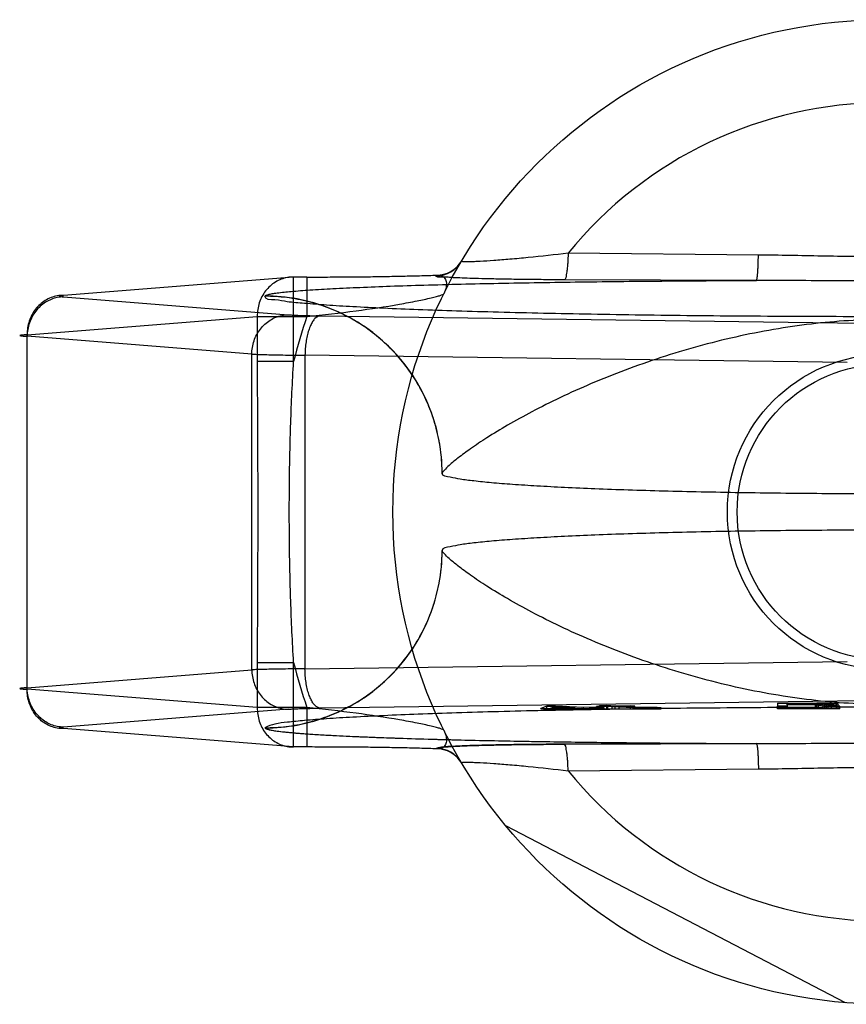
# Model space of a CAD drawing. Header units: millimetres. Extents: x 0 to 420, y 0 to 297.
# Tile 5 of 34: x 122.52 to 123.61, y 153.22 to 154.52. Entities that reach past the tile are written whole.
import ezdxf

# ---------------------------------------------------------------- set-up
doc = ezdxf.new("R2010")
doc.units = ezdxf.units.MM
doc.header["$LTSCALE"] = 23.1
doc.layers.get('0').update_dxf_attribs({"linetype": 'CONTINUOUS'})
doc.layers.add('001-M31079-X02', color=7, linetype='CONTINUOUS')

msp = doc.modelspace()

# ---------------------------------------------------------------- linework, layer by layer
at = {"color": 7, "linetype": 'Continuous'}
for radius in [0.208, 0.195]:
    msp.add_circle((123.6583, 153.8709), radius, dxfattribs=at)
at = {"layer": '001-M31079-X02', "color": 9, "linetype": 'Continuous'}
for p, q in [((123.4913, 154.2101), (123.2398, 154.2126)), ((122.8772, 154.1811), (122.5731, 154.1569)), ((122.8772, 154.0695), (122.8772, 154.1811)), ((122.8948, 154.1811), (122.8772, 154.1811)), ((122.8948, 154.1811), (122.8948, 154.1291)), ((123.0655, 154.183), (123.0658, 154.1835)), ((123.4886, 154.1766), (123.235, 154.1775)), ((122.5731, 154.1549), (122.8699, 154.1313)), ((122.8394, 154.156), (122.8393, 154.1557)), ((122.5251, 154.1049), (122.8291, 154.1291)), ((122.8291, 154.1291), (122.8291, 154.0695)), ((122.8291, 154.1291), (122.8948, 154.1291)), ((122.9121, 154.1299), (123.6285, 154.1201)), ((122.5251, 153.6368), (122.5251, 154.1049)), ((122.8218, 154.0793), (122.5251, 154.1029)), ((122.8218, 153.6625), (122.8218, 154.0793)), ((122.8922, 154.0779), (122.8922, 153.6638)), ((123.6086, 154.0681), (122.8922, 154.0779)), ((122.8772, 154.0695), (122.8291, 154.0695)), ((122.8922, 153.6638), (123.6086, 153.6736)), ((122.5251, 153.6388), (122.8218, 153.6625)), ((122.8291, 153.6722), (122.8291, 153.6126)), ((122.8291, 153.6722), (122.8772, 153.6722)), ((122.8772, 153.5606), (122.8772, 153.6722)), ((122.8291, 153.6126), (122.5251, 153.6368)), ((122.8948, 153.6126), (122.8291, 153.6126)), ((122.8948, 153.6126), (122.8948, 153.5606)), ((123.2398, 153.5292), (123.4913, 153.5316))]:
    msp.add_line(p, q, dxfattribs=at)
at = {"layer": '001-M31079-X02', "color": 6, "linetype": 'Continuous'}
for p, q in [((123.0734, 153.9221), (123.0733, 153.9218)), ((123.0733, 153.8199), (123.0734, 153.8196)), ((123.204, 153.6109), (123.204, 153.6115)), ((123.2117, 153.6109), (123.2117, 153.6146)), ((123.2171, 153.6118), (123.2228, 153.6139)), ((123.249, 153.6124), (123.2171, 153.6118)), ((123.2171, 153.6109), (123.2171, 153.6118)), ((123.2228, 153.6139), (123.2228, 153.6109)), ((123.2228, 153.6139), (123.249, 153.6124)), ((123.223, 153.6109), (123.223, 153.6147)), ((123.249, 153.6109), (123.249, 153.6124)), ((123.2573, 153.6109), (123.2573, 153.6119)), ((123.2603, 153.6109), (123.2603, 153.6126)), ((123.2686, 153.6109), (123.2686, 153.6121)), ((123.2775, 153.6109), (123.2775, 153.6142)), ((123.2791, 153.6109), (123.2791, 153.613)), ((123.2814, 153.6109), (123.2814, 153.6152)), ((123.283, 153.6109), (123.283, 153.6139)), ((123.2874, 153.6109), (123.2874, 153.6125)), ((123.288, 153.6109), (123.363, 153.6109)), ((123.2908, 153.6109), (123.2908, 153.6153)), ((123.2925, 153.6109), (123.2925, 153.6145)), ((123.298, 153.6109), (123.298, 153.6142)), ((123.3019, 153.6109), (123.3019, 153.6147)), ((123.3074, 153.6109), (123.3074, 153.6143)), ((123.3225, 153.6109), (123.3225, 153.615)), ((123.3257, 153.6109), (123.3257, 153.6126)), ((123.328, 153.6109), (123.328, 153.6147)), ((123.3323, 153.6109), (123.3323, 153.6128)), ((123.335, 153.6109), (123.335, 153.6125)), ((123.3383, 153.6109), (123.3383, 153.6127)), ((123.3434, 153.6109), (123.3434, 153.6123)), ((123.3467, 153.6127), (123.3467, 153.6109)), ((123.3504, 153.6109), (123.3504, 153.6123)), ((123.3575, 153.6109), (123.3575, 153.6128)), ((123.363, 153.6109), (123.363, 153.6124)), ((123.5164, 153.6109), (123.5164, 153.6144)), ((123.5987, 153.6109), (123.5164, 153.6109)), ((123.5294, 153.6163), (123.5294, 153.6182)), ((123.5705, 153.6182), (123.5294, 153.6182)), ((123.5294, 153.6168), (123.5705, 153.6168)), ((123.5294, 153.6144), (123.5294, 153.6109)), ((123.5662, 153.6163), (123.5662, 153.6109)), ((123.5684, 153.6109), (123.5684, 153.6186)), ((123.5705, 153.6109), (123.5705, 153.6182)), ((123.5705, 153.6182), (123.577, 153.6181)), ((123.577, 153.6169), (123.5705, 153.6168)), ((123.577, 153.6109), (123.577, 153.6181)), ((123.577, 153.6181), (123.5814, 153.6179)), ((123.5814, 153.6171), (123.577, 153.6169)), ((123.5792, 153.6109), (123.5792, 153.6186)), ((123.5814, 153.6109), (123.5814, 153.618)), ((123.5814, 153.6179), (123.5835, 153.6176)), ((123.5835, 153.6174), (123.5814, 153.6171)), ((123.5835, 153.6109), (123.5835, 153.6176)), ((123.5879, 153.6109), (123.5879, 153.6183)), ((123.5944, 153.6109), (123.5944, 153.6179)), ((123.5965, 153.6109), (123.5965, 153.6173)), ((123.5987, 153.6109), (123.5987, 153.6144)), ((123.6063, 153.223), (123.1574, 153.4566))]:
    msp.add_line(p, q, dxfattribs=at)
at = {"layer": '001-M31079-X02', "color": 7, "linetype": 'Continuous'}
for p, q in [((123.6285, 153.6217), (122.9121, 153.6119)), ((122.8699, 153.6105), (122.5731, 153.5868)), ((123.2117, 153.6145), (123.204, 153.6115)), ((123.204, 153.6115), (123.2123, 153.611)), ((123.204, 153.6115), (123.2123, 153.6109)), ((123.288, 153.6109), (123.204, 153.6109)), ((123.204, 153.6109), (123.2573, 153.6109)), ((123.223, 153.6147), (123.2117, 153.6145)), ((123.2117, 153.6146), (123.223, 153.6146)), ((123.2123, 153.6109), (123.2573, 153.6119)), ((123.2123, 153.611), (123.2573, 153.6119)), ((123.2603, 153.6126), (123.223, 153.6147)), ((123.2573, 153.6119), (123.2754, 153.6109)), ((123.2573, 153.6109), (123.288, 153.6109)), ((123.2791, 153.613), (123.2603, 153.6126)), ((123.2874, 153.6125), (123.2686, 153.6121)), ((123.288, 153.611), (123.2686, 153.6121)), ((123.288, 153.6109), (123.2686, 153.6121)), ((123.2925, 153.6145), (123.2775, 153.6142)), ((123.283, 153.6139), (123.2775, 153.6142)), ((123.2874, 153.6125), (123.2791, 153.613)), ((123.2908, 153.6153), (123.2814, 153.6151)), ((123.2814, 153.6152), (123.2908, 153.6152)), ((123.2814, 153.6151), (123.2925, 153.6145)), ((123.298, 153.6142), (123.283, 153.6139)), ((123.3019, 153.6147), (123.2908, 153.6153)), ((123.298, 153.6142), (123.3257, 153.6126)), ((123.3225, 153.615), (123.3019, 153.6147)), ((123.3074, 153.6143), (123.328, 153.6147)), ((123.3323, 153.6129), (123.3074, 153.6143)), ((123.328, 153.6147), (123.3225, 153.615)), ((123.3257, 153.6126), (123.335, 153.6123)), ((123.335, 153.6125), (123.3257, 153.6125)), ((123.3383, 153.6127), (123.3323, 153.6129)), ((123.3323, 153.6128), (123.3383, 153.6128)), ((123.335, 153.6123), (123.3434, 153.6123)), ((123.3383, 153.6127), (123.3575, 153.6127)), ((123.3467, 153.6127), (123.3383, 153.6127)), ((123.3434, 153.6123), (123.3504, 153.6123)), ((123.3575, 153.6128), (123.3467, 153.6127)), ((123.3504, 153.6123), (123.363, 153.6124)), ((123.363, 153.6124), (123.3504, 153.6124)), ((123.363, 153.6124), (123.3575, 153.6128)), ((123.5164, 153.6186), (123.5164, 153.6144)), ((123.5164, 153.6186), (123.5684, 153.6186)), ((123.5294, 153.6144), (123.5164, 153.6144)), ((123.5294, 153.6163), (123.5294, 153.6144)), ((123.5662, 153.6163), (123.5294, 153.6163)), ((123.5662, 153.6163), (123.5835, 153.6144)), ((123.5684, 153.6186), (123.5792, 153.6186)), ((123.5792, 153.6186), (123.5684, 153.6186)), ((123.5879, 153.6183), (123.5792, 153.6186)), ((123.5792, 153.6165), (123.5879, 153.6166)), ((123.5879, 153.6165), (123.5792, 153.6165)), ((123.5987, 153.6144), (123.5792, 153.6165)), ((123.5987, 153.6144), (123.5835, 153.6144)), ((123.5944, 153.6179), (123.5879, 153.6183)), ((123.5944, 153.617), (123.5879, 153.6166)), ((123.5965, 153.6176), (123.5944, 153.6179)), ((123.5965, 153.6173), (123.5944, 153.617)), ((123.5965, 153.6176), (123.5965, 153.6173)), ((122.8772, 153.5606), (122.5731, 153.5849)), ((122.8393, 153.5861), (122.8394, 153.5858)), ((122.8393, 153.5861), (122.8394, 153.5858)), ((122.8948, 153.5606), (122.8772, 153.5606)), ((123.0658, 153.5582), (123.0655, 153.5588)), ((123.0656, 153.5588), (123.0658, 153.5582)), ((123.235, 153.5643), (123.4886, 153.5651)), ((123.4886, 153.5651), (123.235, 153.5643))]:
    msp.add_line(p, q, dxfattribs=at)
at = {"layer": '001-M31079-X02', "color": 9, "linetype": 'Continuous'}
msp.add_circle((123.6583, 153.8709), 0.65, dxfattribs=at)
for centre, radius, start, end in [((123.6583, 153.8709), 0.5403, 39.2269, 140.7731), ((123.0655, 154.2219), 0.039, 269.95, 329.359), ((123.0658, 154.2225), 0.039, 269.9539, 329.3064), ((123.6583, 153.8709), 0.806, 161.3119, 165.7314), ((123.6583, 153.8709), 0.806, 194.2686, 198.6881), ((123.0655, 153.5198), 0.039, 30.6418, 90.05), ((123.0658, 153.5193), 0.039, 30.6953, 90.0461), ((123.6583, 153.8709), 0.5403, 219.2269, 320.7731)]:
    msp.add_arc(centre, radius, start, end, dxfattribs=at)
for points, knots in [([(123.2398, 154.2126), (123.2222, 154.2105), (123.1967, 154.2076), (123.1639, 154.2045), (123.1427, 154.2029), (123.127, 154.2018), (123.1164, 154.2014), (123.1092, 154.2011), (123.1032, 154.2015), (123.1002, 154.2013), (123.0989, 154.2019), (123.099, 154.2021)], [0, 0, 0, 0, 0.374578, 0.545193, 0.697761, 0.825776, 0.878412, 0.92236, 0.981359, 0.995484, 1, 1, 1, 1]), ([(123.2398, 154.2126), (123.2397, 154.2082), (123.2395, 154.2018), (123.2388, 154.1937), (123.2381, 154.187), (123.2371, 154.1822), (123.2361, 154.1777), (123.235, 154.1775)], [0, 0, 0, 0, 0.36349, 0.536113, 0.689942, 0.910283, 1, 1, 1, 1]), ([(123.4886, 154.1766), (123.4888, 154.1767), (123.4891, 154.1778), (123.4896, 154.1796), (123.49, 154.1828), (123.4904, 154.1869), (123.4907, 154.192), (123.4911, 154.1999), (123.4912, 154.206), (123.4913, 154.2101)], [0, 0, 0, 0, 0.026059, 0.084248, 0.177702, 0.303884, 0.458, 0.631541, 1, 1, 1, 1]), ([(123.8254, 154.2101), (123.7975, 154.2099), (123.7418, 154.2086), (123.6583, 154.2075), (123.5748, 154.2086), (123.5191, 154.2099), (123.4913, 154.2101)], [0, 0, 0, 0, 0.250402, 0.5, 0.749597, 1, 1, 1, 1]), ([(122.8772, 154.1811), (122.8744, 154.1811), (122.8688, 154.1807), (122.8606, 154.1784), (122.8529, 154.1746), (122.8459, 154.1694), (122.84, 154.1629), (122.8351, 154.1554), (122.8316, 154.1471), (122.8295, 154.1382), (122.8291, 154.1322), (122.8291, 154.1291)], [0, 0, 0, 0, 0.105867, 0.213506, 0.322247, 0.431686, 0.542546, 0.655169, 0.769173, 0.884293, 1, 1, 1, 1]), ([(122.8948, 154.1811), (122.9039, 154.1811), (122.922, 154.1811), (122.9488, 154.1813), (122.9751, 154.1815), (123.0003, 154.1819), (123.024, 154.1824), (123.0456, 154.1829), (123.0593, 154.1833), (123.0658, 154.1835)], [0, 0, 0, 0, 0.158961, 0.317102, 0.471716, 0.620001, 0.759164, 0.88659, 1, 1, 1, 1]), ([(123.235, 154.1775), (123.2258, 154.1775), (123.2082, 154.1776), (123.1831, 154.1778), (123.1603, 154.1782), (123.1401, 154.1785), (123.1224, 154.179), (123.107, 154.1794), (123.0945, 154.18), (123.0832, 154.1803), (123.0765, 154.1816), (123.0634, 154.1805), (123.0656, 154.183)], [0, 0, 0, 0, 0.1625, 0.311171, 0.445085, 0.564195, 0.668663, 0.758685, 0.83434, 0.895736, 0.943015, 1, 1, 1, 1]), ([(123.0658, 154.1835), (123.0677, 154.1838), (123.0716, 154.1837), (123.0767, 154.1806), (123.0793, 154.1746), (123.079, 154.167), (123.077, 154.1618), (123.0757, 154.159)], [0, 0, 0, 0, 0.174794, 0.331672, 0.506596, 0.728787, 1, 1, 1, 1]), ([(122.8394, 154.156), (122.8396, 154.1565), (122.8413, 154.1574), (122.8443, 154.1583), (122.8493, 154.1593), (122.8593, 154.1607), (122.876, 154.1624), (122.9005, 154.1642), (122.9308, 154.166), (122.9662, 154.1676), (123.0063, 154.1692), (123.0673, 154.1711), (123.1511, 154.1731), (123.2582, 154.1748), (123.3718, 154.176), (123.4493, 154.1765), (123.4886, 154.1766)], [0, 0, 0, 0, 0.002556, 0.007647, 0.015418, 0.02584, 0.054362, 0.092487, 0.139398, 0.194252, 0.256192, 0.324351, 0.475941, 0.642638, 0.818822, 1, 1, 1, 1]), ([(123.8281, 154.1766), (123.7895, 154.1766), (123.7149, 154.1758), (123.6017, 154.1758), (123.5272, 154.1766), (123.4886, 154.1766)], [0, 0, 0, 0, 0.341257, 0.658748, 1, 1, 1, 1]), ([(122.5731, 154.1569), (122.5703, 154.1569), (122.5647, 154.1565), (122.5565, 154.1542), (122.5488, 154.1503), (122.5419, 154.1451), (122.5359, 154.1387), (122.5311, 154.1312), (122.5276, 154.1229), (122.5255, 154.114), (122.5251, 154.1079), (122.5251, 154.1049)], [0, 0, 0, 0, 0.107077, 0.214442, 0.322623, 0.432034, 0.54293, 0.655378, 0.769254, 0.884268, 1, 1, 1, 1]), ([(122.5731, 154.1549), (122.5704, 154.1549), (122.5648, 154.1543), (122.5567, 154.1518), (122.5491, 154.1479), (122.5423, 154.1427), (122.5363, 154.1362), (122.5315, 154.1288), (122.5279, 154.1206), (122.5257, 154.1119), (122.5251, 154.1059), (122.5251, 154.1029)], [0, 0, 0, 0, 0.106478, 0.21374, 0.322185, 0.432069, 0.54347, 0.656286, 0.770253, 0.884982, 1, 1, 1, 1]), ([(122.5731, 154.1569), (122.5712, 154.1567), (122.5637, 154.1563), (122.5712, 154.1551), (122.5731, 154.1549)], [0, 0, 0, 0, 0.497013, 1, 1, 1, 1]), ([(124.4773, 154.1557), (124.4774, 154.151), (124.4611, 154.1514), (124.4466, 154.1478), (124.4227, 154.1461), (124.3943, 154.1437), (124.3594, 154.1417), (124.3191, 154.1397), (124.2734, 154.1378), (124.2227, 154.1361), (124.1675, 154.1345), (124.1082, 154.1331), (124.0453, 154.1318), (123.9793, 154.1308), (123.9107, 154.1299), (123.84, 154.1293), (123.7679, 154.1289), (123.695, 154.1287), (123.6217, 154.1287), (123.5487, 154.1289), (123.4766, 154.1293), (123.406, 154.1299), (123.3374, 154.1308), (123.2714, 154.1318), (123.2084, 154.1331), (123.1492, 154.1345), (123.094, 154.1361), (123.0433, 154.1378), (122.9976, 154.1397), (122.9572, 154.1417), (122.9223, 154.1437), (122.894, 154.1461), (122.87, 154.1478), (122.8555, 154.1514), (122.8392, 154.151), (122.8393, 154.1557)], [0, 0, 0, 0, 0.008547, 0.018621, 0.032539, 0.050201, 0.071472, 0.096183, 0.124137, 0.15511, 0.188853, 0.225095, 0.263544, 0.303893, 0.345816, 0.388976, 0.433028, 0.477618, 0.522387, 0.566976, 0.611028, 0.654189, 0.696112, 0.73646, 0.77491, 0.811152, 0.844894, 0.875867, 0.903821, 0.928532, 0.949803, 0.967465, 0.981383, 0.991457, 1, 1, 1, 1]), ([(123.0734, 153.9218), (123.0734, 153.9311), (123.0723, 153.9499), (123.0672, 153.9775), (123.0591, 154.004), (123.0479, 154.0291), (123.034, 154.0527), (123.0171, 154.0748), (122.9976, 154.0949), (122.9755, 154.1128), (122.9512, 154.128), (122.9249, 154.1402), (122.8971, 154.1491), (122.8684, 154.1545), (122.8489, 154.1557), (122.8393, 154.1557)], [0, 0, 0, 0, 0.076158, 0.153158, 0.228333, 0.301941, 0.376949, 0.452289, 0.52843, 0.605124, 0.6839, 0.761957, 0.840937, 0.921804, 1, 1, 1, 1]), ([(123.0734, 153.9221), (123.0734, 153.9364), (123.0706, 153.966), (123.058, 154.0097), (123.0361, 154.0517), (123.0056, 154.0891), (122.9681, 154.1193), (122.9262, 154.1409), (122.8828, 154.1533), (122.8535, 154.156), (122.8394, 154.156)], [0, 0, 0, 0, 0.11714, 0.241135, 0.370091, 0.501566, 0.632817, 0.761124, 0.884117, 1, 1, 1, 1]), ([(122.8948, 154.1291), (122.9165, 154.1312), (122.9574, 154.1359), (123.0059, 154.1431), (123.0389, 154.1492), (123.0551, 154.1527), (123.0652, 154.1552), (123.0705, 154.1566), (123.0736, 154.1579), (123.0755, 154.1585), (123.0757, 154.159)], [0, 0, 0, 0, 0.355483, 0.671552, 0.801128, 0.903432, 0.942201, 0.971603, 0.990934, 1, 1, 1, 1]), ([(122.8218, 154.0793), (122.8219, 154.0823), (122.8224, 154.0883), (122.8247, 154.097), (122.8282, 154.1052), (122.8331, 154.1126), (122.839, 154.119), (122.8459, 154.1243), (122.8534, 154.1282), (122.8615, 154.1306), (122.8671, 154.1312), (122.8699, 154.1313)], [0, 0, 0, 0, 0.115018, 0.229746, 0.343713, 0.456528, 0.567928, 0.677812, 0.786256, 0.893517, 1, 1, 1, 1]), ([(122.8699, 154.1313), (122.8717, 154.1311), (122.876, 154.1309), (122.8831, 154.1305), (122.8917, 154.1303), (122.9016, 154.13), (122.9085, 154.1299), (122.9121, 154.1299)], [0, 0, 0, 0, 0.130912, 0.301984, 0.508124, 0.743482, 1, 1, 1, 1]), ([(122.9121, 154.1299), (122.9096, 154.1297), (122.9057, 154.1271), (122.902, 154.1222), (122.8993, 154.1169), (122.8969, 154.1106), (122.8949, 154.1033), (122.8934, 154.0952), (122.8925, 154.0867), (122.8922, 154.0809), (122.8922, 154.0779)], [0, 0, 0, 0, 0.128895, 0.214176, 0.315378, 0.431775, 0.56142, 0.701574, 0.848967, 1, 1, 1, 1]), ([(124.2433, 153.9221), (124.2429, 153.9236), (124.2395, 153.9271), (124.2328, 153.9338), (124.221, 153.9433), (124.2044, 153.9554), (124.1826, 153.9699), (124.1556, 153.9864), (124.1234, 154.0041), (124.0865, 154.0226), (124.0455, 154.041), (124.0011, 154.0587), (123.9541, 154.0752), (123.9053, 154.0899), (123.8556, 154.1023), (123.8056, 154.1122), (123.7558, 154.1195), (123.7068, 154.1239), (123.6583, 154.1254), (123.6099, 154.1239), (123.5608, 154.1195), (123.5111, 154.1122), (123.4611, 154.1023), (123.4113, 154.0899), (123.3626, 154.0752), (123.3156, 154.0587), (123.2712, 154.041), (123.2301, 154.0226), (123.1933, 154.0041), (123.1611, 153.9864), (123.134, 153.9699), (123.1122, 153.9554), (123.0957, 153.9433), (123.0839, 153.9338), (123.0772, 153.9271), (123.0737, 153.9236), (123.0734, 153.9221)], [0, 0, 0, 0, 0.003555, 0.011107, 0.022959, 0.039262, 0.060042, 0.085221, 0.114497, 0.147384, 0.18326, 0.221413, 0.261105, 0.301644, 0.342428, 0.382958, 0.422872, 0.461919, 0.5, 0.538082, 0.577129, 0.617043, 0.657573, 0.698356, 0.738896, 0.778588, 0.81674, 0.852617, 0.885504, 0.914779, 0.939958, 0.960738, 0.977042, 0.988893, 0.996445, 1, 1, 1, 1]), ([(122.5251, 154.1049), (122.5233, 154.1048), (122.5209, 154.1047), (122.5127, 154.1039), (122.5209, 154.1031), (122.5233, 154.103), (122.5251, 154.1029)], [0, 0, 0, 0, 0.275041, 0.500002, 0.725097, 1, 1, 1, 1]), ([(122.8218, 154.0793), (122.8243, 154.0792), (122.83, 154.079), (122.8394, 154.0787), (122.8506, 154.0784), (122.8633, 154.0782), (122.8773, 154.078), (122.8871, 154.0779), (122.8922, 154.0779)], [0, 0, 0, 0, 0.106989, 0.241386, 0.400784, 0.582467, 0.783383, 1, 1, 1, 1]), ([(122.8291, 154.0695), (122.8291, 154.0364), (122.8295, 153.9701), (122.8299, 153.8709), (122.8295, 153.7716), (122.8291, 153.7054), (122.8291, 153.6722)], [0, 0, 0, 0, 0.250466, 0.5, 0.749534, 1, 1, 1, 1]), ([(122.8772, 153.6722), (122.8755, 153.6993), (122.8731, 153.7526), (122.8714, 153.8317), (122.8714, 153.91), (122.8731, 153.9891), (122.8755, 154.0424), (122.8772, 154.0695)], [0, 0, 0, 0, 0.204736, 0.40264, 0.597353, 0.795252, 1, 1, 1, 1]), ([(122.8393, 153.5861), (122.8487, 153.586), (122.8675, 153.5872), (122.8951, 153.5922), (122.9216, 153.6004), (122.9467, 153.6115), (122.9703, 153.6254), (122.9924, 153.6423), (123.0125, 153.6618), (123.0304, 153.6838), (123.0456, 153.7081), (123.0578, 153.7344), (123.0668, 153.7621), (123.0722, 153.7909), (123.0734, 153.8103), (123.0734, 153.8199)], [0, 0, 0, 0, 0.0763, 0.153503, 0.228562, 0.30215, 0.37728, 0.452453, 0.528555, 0.605385, 0.683975, 0.761952, 0.841026, 0.921748, 1, 1, 1, 1]), ([(122.8394, 153.5858), (122.8535, 153.5858), (122.8828, 153.5884), (122.9262, 153.6009), (122.9681, 153.6224), (123.0056, 153.6527), (123.0361, 153.69), (123.058, 153.732), (123.0706, 153.7758), (123.0734, 153.8053), (123.0734, 153.8196)], [0, 0, 0, 0, 0.115883, 0.238876, 0.367183, 0.498434, 0.629909, 0.758865, 0.88286, 1, 1, 1, 1]), ([(124.2433, 153.8196), (124.2429, 153.8182), (124.2395, 153.8146), (124.2328, 153.808), (124.221, 153.7985), (124.2044, 153.7863), (124.1826, 153.7718), (124.1556, 153.7554), (124.1234, 153.7376), (124.0865, 153.7192), (124.0455, 153.7008), (124.0011, 153.683), (123.9541, 153.6665), (123.9053, 153.6519), (123.8556, 153.6394), (123.8056, 153.6295), (123.7558, 153.6223), (123.7068, 153.6178), (123.6583, 153.6163), (123.6099, 153.6178), (123.5608, 153.6223), (123.5111, 153.6295), (123.461, 153.6394), (123.4113, 153.6519), (123.3626, 153.6665), (123.3156, 153.683), (123.2712, 153.7008), (123.2301, 153.7192), (123.1933, 153.7376), (123.1611, 153.7554), (123.134, 153.7718), (123.1122, 153.7863), (123.0957, 153.7985), (123.0839, 153.808), (123.0772, 153.8146), (123.0737, 153.8182), (123.0734, 153.8196)], [0, 0, 0, 0, 0.003556, 0.01111, 0.022961, 0.039265, 0.060043, 0.08522, 0.114493, 0.147377, 0.183251, 0.221401, 0.261091, 0.301628, 0.342411, 0.38294, 0.422856, 0.461909, 0.5, 0.538091, 0.577144, 0.61706, 0.657589, 0.698372, 0.738909, 0.7786, 0.816749, 0.852623, 0.885507, 0.91478, 0.939957, 0.960735, 0.977039, 0.98889, 0.996444, 1, 1, 1, 1]), ([(122.8922, 153.6638), (122.8871, 153.6638), (122.8773, 153.6637), (122.8633, 153.6635), (122.8505, 153.6633), (122.8394, 153.6631), (122.83, 153.6628), (122.8243, 153.6626), (122.8218, 153.6625)], [0, 0, 0, 0, 0.216715, 0.417781, 0.599446, 0.758746, 0.893072, 1, 1, 1, 1]), ([(122.8218, 153.6625), (122.8219, 153.6595), (122.8224, 153.6535), (122.8246, 153.645), (122.828, 153.637), (122.8327, 153.6297), (122.8385, 153.6232), (122.8453, 153.6178), (122.853, 153.6137), (122.8613, 153.6112), (122.867, 153.6105), (122.8699, 153.6105)], [0, 0, 0, 0, 0.114278, 0.227862, 0.337251, 0.447769, 0.558103, 0.669208, 0.779366, 0.890941, 1, 1, 1, 1]), ([(122.9121, 153.6119), (122.9096, 153.6121), (122.9058, 153.6145), (122.9022, 153.6193), (122.8995, 153.6244), (122.897, 153.6306), (122.895, 153.6379), (122.8935, 153.6461), (122.8925, 153.6548), (122.8922, 153.6608), (122.8922, 153.6638)], [0, 0, 0, 0, 0.127734, 0.209092, 0.307163, 0.421158, 0.55106, 0.69255, 0.845431, 1, 1, 1, 1]), ([(122.5251, 153.6388), (122.5233, 153.6387), (122.5209, 153.6386), (122.5127, 153.6378), (122.5209, 153.637), (122.5233, 153.6369), (122.5251, 153.6368)], [0, 0, 0, 0, 0.275006, 0.500002, 0.725068, 1, 1, 1, 1]), ([(122.5731, 153.5868), (122.5704, 153.5869), (122.5649, 153.5875), (122.5569, 153.5898), (122.5495, 153.5936), (122.5428, 153.5986), (122.5368, 153.6049), (122.5318, 153.6123), (122.5281, 153.6206), (122.5257, 153.6296), (122.5251, 153.6357), (122.5251, 153.6388)], [0, 0, 0, 0, 0.105866, 0.212034, 0.316033, 0.423474, 0.53354, 0.647368, 0.762916, 0.882188, 1, 1, 1, 1]), ([(122.5731, 153.5849), (122.5703, 153.5848), (122.5647, 153.5853), (122.5565, 153.5876), (122.5488, 153.5914), (122.5419, 153.5966), (122.5359, 153.6031), (122.5311, 153.6106), (122.5276, 153.6189), (122.5255, 153.6277), (122.5251, 153.6338), (122.5251, 153.6368)], [0, 0, 0, 0, 0.10707, 0.214436, 0.322616, 0.432028, 0.542925, 0.655374, 0.769251, 0.884266, 1, 1, 1, 1]), ([(122.8291, 153.6126), (122.8291, 153.6096), (122.8295, 153.6035), (122.8316, 153.5947), (122.8351, 153.5863), (122.8399, 153.5788), (122.8459, 153.5724), (122.8528, 153.5672), (122.8605, 153.5634), (122.8687, 153.5611), (122.8744, 153.5606), (122.8772, 153.5606)], [0, 0, 0, 0, 0.115548, 0.230792, 0.344911, 0.457252, 0.568031, 0.677491, 0.785649, 0.893024, 1, 1, 1, 1]), ([(123.0757, 153.5827), (123.0755, 153.5832), (123.0736, 153.5839), (123.0705, 153.5851), (123.0652, 153.5865), (123.0551, 153.5891), (123.0389, 153.5925), (123.0059, 153.5986), (122.9574, 153.6058), (122.9165, 153.6105), (122.8948, 153.6126)], [0, 0, 0, 0, 0.009066, 0.028397, 0.057799, 0.096568, 0.198871, 0.328446, 0.644515, 1, 1, 1, 1]), ([(123.0757, 153.5827), (123.077, 153.58), (123.079, 153.5747), (123.0793, 153.5671), (123.0767, 153.5611), (123.0716, 153.558), (123.0677, 153.558), (123.0658, 153.5582)], [0, 0, 0, 0, 0.271259, 0.49346, 0.668375, 0.825235, 1, 1, 1, 1]), ([(123.2398, 153.5292), (123.2397, 153.5335), (123.2395, 153.5399), (123.2388, 153.5481), (123.2381, 153.5547), (123.2371, 153.5595), (123.2361, 153.564), (123.235, 153.5643)], [0, 0, 0, 0, 0.363493, 0.536116, 0.689946, 0.910286, 1, 1, 1, 1]), ([(123.4886, 153.5651), (123.5272, 153.5651), (123.6017, 153.566), (123.7149, 153.566), (123.7894, 153.5651), (123.8281, 153.5651)], [0, 0, 0, 0, 0.341795, 0.658236, 1, 1, 1, 1]), ([(123.4886, 153.5651), (123.4888, 153.565), (123.4891, 153.564), (123.4896, 153.5622), (123.49, 153.559), (123.4904, 153.5549), (123.4907, 153.5498), (123.4911, 153.5419), (123.4912, 153.5358), (123.4913, 153.5316)], [0, 0, 0, 0, 0.025787, 0.083393, 0.176135, 0.301738, 0.45565, 0.62948, 1, 1, 1, 1]), ([(123.099, 153.5397), (123.0989, 153.5399), (123.1002, 153.5405), (123.1032, 153.5403), (123.1092, 153.5407), (123.1164, 153.5403), (123.127, 153.5399), (123.1427, 153.5389), (123.1639, 153.5372), (123.1967, 153.5341), (123.2222, 153.5313), (123.2398, 153.5292)], [0, 0, 0, 0, 0.004516, 0.018641, 0.07764, 0.121588, 0.174224, 0.30224, 0.454807, 0.625423, 1, 1, 1, 1]), ([(123.4913, 153.5316), (123.5191, 153.5319), (123.5748, 153.5331), (123.6583, 153.5342), (123.7418, 153.5331), (123.7975, 153.5319), (123.8254, 153.5316)], [0, 0, 0, 0, 0.250402, 0.5, 0.749597, 1, 1, 1, 1])]:
    msp.add_open_spline(points, degree=3, knots=knots, dxfattribs=at)
at = {"layer": '001-M31079-X02', "color": 6, "linetype": 'Continuous'}
for points, knots in [([(124.2433, 153.9218), (124.2433, 153.9179), (124.2307, 153.9168), (124.2186, 153.9137), (124.1995, 153.9116), (124.1768, 153.9092), (124.1489, 153.907), (124.1167, 153.905), (124.0803, 153.903), (124.0401, 153.9013), (123.9965, 153.8997), (123.9498, 153.8983), (123.9005, 153.8972), (123.849, 153.8962), (123.7957, 153.8955), (123.7413, 153.895), (123.6861, 153.8948), (123.6306, 153.8948), (123.5754, 153.895), (123.5209, 153.8955), (123.4677, 153.8962), (123.4162, 153.8972), (123.3668, 153.8983), (123.3202, 153.8997), (123.2765, 153.9013), (123.2363, 153.903), (123.2, 153.905), (123.1678, 153.907), (123.1399, 153.9092), (123.1171, 153.9116), (123.0981, 153.9137), (123.086, 153.9168), (123.0733, 153.9179), (123.0733, 153.9218)], [0, 0, 0, 0, 0.010015, 0.021409, 0.037072, 0.05689, 0.080695, 0.108276, 0.139387, 0.173749, 0.211051, 0.250956, 0.293105, 0.337118, 0.382597, 0.429133, 0.476308, 0.523695, 0.570869, 0.617406, 0.662885, 0.706897, 0.749046, 0.788951, 0.826253, 0.860614, 0.891725, 0.919306, 0.94311, 0.962928, 0.978592, 0.989985, 1, 1, 1, 1]), ([(124.2433, 153.8199), (124.2433, 153.8238), (124.2307, 153.825), (124.2186, 153.8281), (124.1995, 153.8302), (124.1768, 153.8326), (124.1489, 153.8347), (124.1167, 153.8368), (124.0803, 153.8387), (124.0401, 153.8405), (123.9965, 153.842), (123.9498, 153.8434), (123.9005, 153.8446), (123.849, 153.8455), (123.7957, 153.8462), (123.7413, 153.8467), (123.6861, 153.847), (123.6306, 153.847), (123.5754, 153.8467), (123.5209, 153.8462), (123.4677, 153.8455), (123.4162, 153.8446), (123.3668, 153.8434), (123.3202, 153.842), (123.2765, 153.8405), (123.2363, 153.8387), (123.2, 153.8368), (123.1678, 153.8347), (123.1399, 153.8326), (123.1171, 153.8302), (123.0981, 153.8281), (123.086, 153.825), (123.0733, 153.8238), (123.0733, 153.8199)], [0, 0, 0, 0, 0.010015, 0.021409, 0.037073, 0.056891, 0.080696, 0.108277, 0.139389, 0.17375, 0.211052, 0.250957, 0.293106, 0.337118, 0.382597, 0.429133, 0.476307, 0.523694, 0.570868, 0.617404, 0.662883, 0.706895, 0.749044, 0.788949, 0.826251, 0.860612, 0.891723, 0.919305, 0.943109, 0.962927, 0.978591, 0.989985, 1, 1, 1, 1])]:
    msp.add_open_spline(points, degree=3, knots=knots, dxfattribs=at)
at = {"layer": '001-M31079-X02', "color": 7, "linetype": 'Continuous'}
for points, knots in [([(124.4773, 153.5861), (124.4731, 153.5884), (124.4635, 153.5916), (124.4457, 153.5935), (124.4231, 153.5959), (124.3942, 153.598), (124.3595, 153.6001), (124.3191, 153.6021), (124.2734, 153.604), (124.2227, 153.6057), (124.1675, 153.6073), (124.1082, 153.6087), (124.0453, 153.6099), (123.9793, 153.611), (123.9107, 153.6118), (123.8401, 153.6124), (123.768, 153.6129), (123.695, 153.6131), (123.6217, 153.6131), (123.5488, 153.6129), (123.4767, 153.6124), (123.406, 153.6118), (123.3374, 153.611), (123.2714, 153.6099), (123.2085, 153.6087), (123.1492, 153.6073), (123.094, 153.6057), (123.0433, 153.604), (122.9976, 153.6021), (122.9572, 153.6001), (122.9225, 153.598), (122.8936, 153.5959), (122.871, 153.5935), (122.8532, 153.5916), (122.8435, 153.5884), (122.8393, 153.5861)], [0, 0, 0, 0, 0.008547, 0.01862, 0.032536, 0.050196, 0.071465, 0.096173, 0.124124, 0.155094, 0.188834, 0.225073, 0.26352, 0.303866, 0.345788, 0.388947, 0.432998, 0.477587, 0.522356, 0.566946, 0.610999, 0.654161, 0.696085, 0.736435, 0.774887, 0.81113, 0.844876, 0.87585, 0.903806, 0.928519, 0.949791, 0.967455, 0.981375, 0.991451, 1, 1, 1, 1]), ([(124.4773, 153.5861), (124.4731, 153.5884), (124.4635, 153.5916), (124.4457, 153.5935), (124.4231, 153.5959), (124.3942, 153.598), (124.3595, 153.6001), (124.3191, 153.6021), (124.2734, 153.604), (124.2227, 153.6057), (124.1675, 153.6073), (124.1082, 153.6087), (124.0453, 153.6099), (123.9793, 153.611), (123.9107, 153.6118), (123.84, 153.6124), (123.7679, 153.6129), (123.695, 153.6131), (123.6217, 153.6131), (123.5487, 153.6129), (123.4766, 153.6124), (123.406, 153.6118), (123.3374, 153.611), (123.2714, 153.6099), (123.2084, 153.6087), (123.1492, 153.6073), (123.094, 153.6057), (123.0433, 153.604), (122.9976, 153.6021), (122.9572, 153.6001), (122.9224, 153.598), (122.8936, 153.5959), (122.871, 153.5935), (122.8532, 153.5916), (122.8435, 153.5884), (122.8393, 153.5861)], [0, 0, 0, 0, 0.008547, 0.018621, 0.032539, 0.050201, 0.071472, 0.096183, 0.124137, 0.15511, 0.188853, 0.225095, 0.263544, 0.303893, 0.345816, 0.388976, 0.433028, 0.477618, 0.522387, 0.566977, 0.611029, 0.654189, 0.696112, 0.73646, 0.77491, 0.811152, 0.844895, 0.875868, 0.903822, 0.928532, 0.949803, 0.967465, 0.981383, 0.991458, 1, 1, 1, 1]), ([(122.8699, 153.6105), (122.8717, 153.6106), (122.876, 153.6109), (122.8831, 153.6112), (122.8917, 153.6115), (122.9016, 153.6117), (122.9085, 153.6118), (122.9121, 153.6119)], [0, 0, 0, 0, 0.130912, 0.301984, 0.508124, 0.743482, 1, 1, 1, 1]), ([(122.5731, 153.5849), (122.5712, 153.585), (122.5637, 153.5855), (122.5712, 153.5867), (122.5731, 153.5868)], [0, 0, 0, 0, 0.497037, 1, 1, 1, 1]), ([(122.5731, 153.5849), (122.5712, 153.585), (122.5637, 153.5855), (122.5712, 153.5867), (122.5731, 153.5868)], [0, 0, 0, 0, 0.497013, 1, 1, 1, 1]), ([(122.8394, 153.5858), (122.8396, 153.5852), (122.8413, 153.5844), (122.8443, 153.5835), (122.8493, 153.5825), (122.8593, 153.581), (122.876, 153.5793), (122.9005, 153.5775), (122.9308, 153.5758), (122.9662, 153.5741), (123.0063, 153.5726), (123.0673, 153.5706), (123.1511, 153.5687), (123.2582, 153.5669), (123.3718, 153.5657), (123.4493, 153.5653), (123.4886, 153.5651)], [0, 0, 0, 0, 0.002556, 0.007647, 0.015418, 0.02584, 0.054362, 0.092487, 0.139398, 0.194252, 0.256192, 0.324351, 0.475941, 0.642638, 0.818822, 1, 1, 1, 1]), ([(122.8394, 153.5858), (122.8429, 153.5841), (122.8509, 153.5819), (122.8653, 153.5805), (122.8836, 153.5787), (122.907, 153.5771), (122.9356, 153.5755), (122.969, 153.574), (123.0074, 153.5725), (123.0505, 153.5712), (123.0982, 153.5699), (123.1504, 153.5688), (123.2072, 153.5677), (123.2687, 153.5669), (123.3357, 153.5661), (123.4096, 153.5655), (123.4612, 153.5652), (123.4886, 153.5651)], [0, 0, 0, 0, 0.017782, 0.038169, 0.066477, 0.102694, 0.146626, 0.19824, 0.25734, 0.323745, 0.397173, 0.477517, 0.56477, 0.659235, 0.761648, 0.873898, 1, 1, 1, 1]), ([(123.0658, 153.5582), (123.0593, 153.5584), (123.0456, 153.5589), (123.024, 153.5594), (123.0003, 153.5598), (122.9751, 153.5602), (122.9488, 153.5605), (122.922, 153.5606), (122.9039, 153.5606), (122.8948, 153.5606)], [0, 0, 0, 0, 0.113433, 0.240867, 0.380025, 0.528307, 0.682916, 0.84105, 1, 1, 1, 1]), ([(123.0655, 153.5588), (123.0668, 153.5594), (123.07, 153.5603), (123.076, 153.5606), (123.084, 153.5613), (123.0944, 153.5618), (123.1072, 153.5623), (123.1225, 153.5628), (123.1402, 153.5632), (123.1603, 153.5636), (123.183, 153.5639), (123.2082, 153.5641), (123.2258, 153.5643), (123.235, 153.5643)], [0, 0, 0, 0, 0.025023, 0.058324, 0.10566, 0.1671, 0.242703, 0.332533, 0.436706, 0.555346, 0.688558, 0.836647, 1, 1, 1, 1]), ([(123.235, 153.5643), (123.2258, 153.5643), (123.2082, 153.5641), (123.1831, 153.5639), (123.1603, 153.5636), (123.1401, 153.5632), (123.1224, 153.5628), (123.1071, 153.5623), (123.0943, 153.5618), (123.0839, 153.5612), (123.0745, 153.5607), (123.0687, 153.5597), (123.0656, 153.5588)], [0, 0, 0, 0, 0.1625, 0.311171, 0.445085, 0.564195, 0.668663, 0.758684, 0.83434, 0.895736, 0.943015, 1, 1, 1, 1])]:
    msp.add_open_spline(points, degree=3, knots=knots, dxfattribs=at)

doc.saveas('drawing.dxf')
